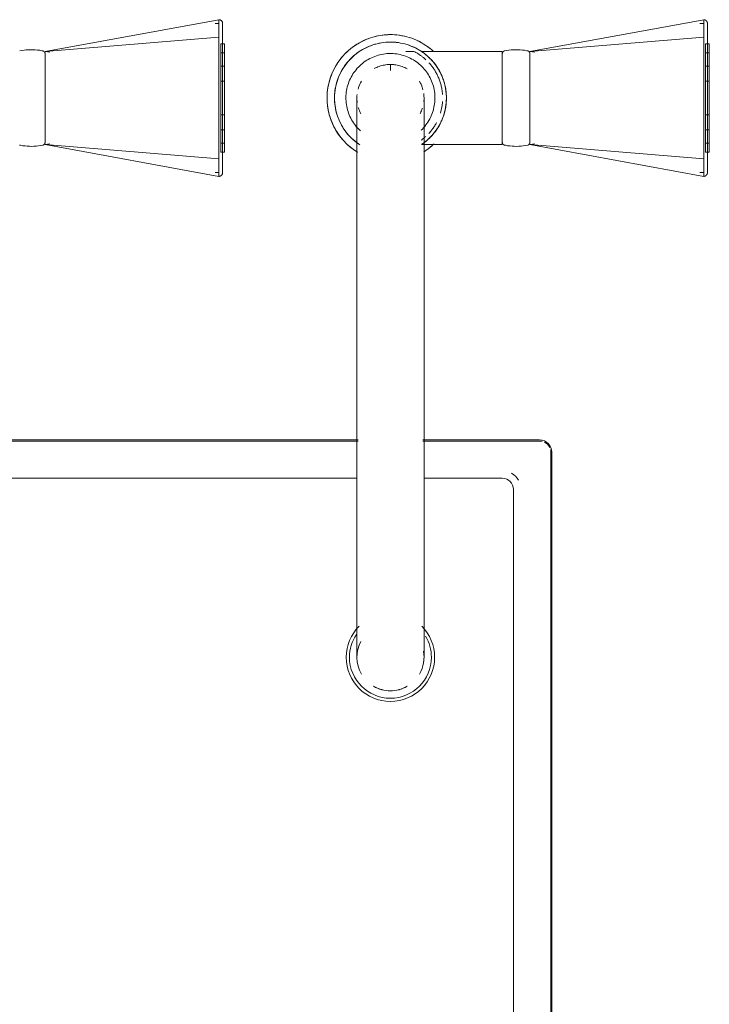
# Model space of a CAD drawing. Header units: millimetres. Extents: x -281 to 121694, y -16481 to 65128.
# Tile 103 of 256: x 15032 to 15217, y 32127 to 32391. Entities that reach past the tile are written whole.
import ezdxf

# ---------------------------------------------------------------- set-up
doc = ezdxf.new("R2010")
doc.units = ezdxf.units.MM
for name, color, linetype, lineweight in [('A--L$01A__Algemeen', 7, 'Continuous', 5), ('A--L74__VasteSanitaireVoorz', 1, 'Continuous', 5), ('A--L82__LosseGebruikersInvent', 1, 'Continuous', 5)]:
    doc.layers.add(name, color=color, linetype=linetype, lineweight=lineweight)

# ---------------------------------------------------------------- blocks, each defined once
blk = doc.blocks.new('NLRS_82_FU_UN_spoekbak links_gen_kad - spoelbak dxbxh 900x1200x957-V393-L_80_ 13')
at = {"layer": 'A--L$01A__Algemeen'}
for p, q in [((108.69, -149.05), (221.31, -149.05)), ((238.69, -149.05), (270, -149.05)), ((273.28, -152.32), (273.28, -492.32))]:
    blk.add_line(p, q, dxfattribs=at)
blk.add_arc((270, -152.32), 3.28, 0, 90, dxfattribs=at)
at = {"layer": 'A--L74__VasteSanitaireVoorz'}
for p, q in [((137.39, -44.82), (184, -36.32)), ((184, -41.04), (184, -36.32)), ((267.39, -44.82), (314, -36.32)), ((314, -41.04), (314, -36.32)), ((184, -37.32), (183, -37.32)), ((314, -37.32), (313, -37.32)), ((137.39, -44.82), (184, -41.04)), ((184, -73.61), (184, -41.04)), ((267.39, -44.82), (314, -41.04)), ((314, -73.61), (314, -41.04)), ((138.71, -45.05), (137.39, -44.82)), ((185.5, -42.82), (184.5, -42.82)), ((184.5, -42.82), (184.5, -71.82)), ((184.5, -42.82), (184.5, -71.82)), ((185.5, -71.82), (185.5, -42.82)), ((185.5, -71.82), (185.5, -42.82)), ((236.31, -44.82), (234.1, -44.82)), ((260, -44.82), (238.29, -44.82)), ((260, -69.82), (260, -44.82)), ((268.71, -45.05), (267.39, -44.82)), ((315.5, -42.82), (314.5, -42.82)), ((314.5, -42.82), (314.5, -71.82)), ((314.5, -42.82), (314.5, -71.82)), ((315.5, -71.82), (315.5, -42.82)), ((315.5, -71.82), (315.5, -42.82)), ((137.39, -45.25), (137.39, -69.4)), ((185.5, -45.24), (184.5, -45.24)), ((184.5, -45.24), (184.5, -69.41)), ((184.5, -45.24), (184.5, -69.41)), ((184.5, -69.41), (184.5, -45.24)), ((184.5, -69.41), (184.5, -45.24)), ((185.5, -69.41), (185.5, -45.24)), ((185.5, -69.41), (185.5, -45.24)), ((185.5, -45.24), (185.5, -69.41)), ((185.5, -45.24), (185.5, -69.41)), ((267.39, -45.25), (267.39, -69.4)), ((315.5, -45.24), (314.5, -45.24)), ((314.5, -45.24), (314.5, -69.41)), ((314.5, -45.24), (314.5, -69.41)), ((314.5, -69.41), (314.5, -45.24)), ((314.5, -69.41), (314.5, -45.24)), ((315.5, -69.41), (315.5, -45.24)), ((315.5, -69.41), (315.5, -45.24)), ((315.5, -45.24), (315.5, -69.41)), ((315.5, -45.24), (315.5, -69.41)), ((185.5, -48.79), (184.5, -48.79)), ((184.5, -48.79), (184.5, -65.85)), ((184.5, -48.79), (184.5, -65.85)), ((184.5, -65.85), (184.5, -48.79)), ((184.5, -65.85), (184.5, -48.79)), ((185.5, -65.85), (185.5, -48.79)), ((185.5, -65.85), (185.5, -48.79)), ((185.5, -48.79), (185.5, -65.85)), ((185.5, -48.79), (185.5, -65.85)), ((230, -48.49), (230, -49.97)), ((315.5, -48.79), (314.5, -48.79)), ((314.5, -48.79), (314.5, -65.85)), ((314.5, -48.79), (314.5, -65.85)), ((314.5, -65.85), (314.5, -48.79)), ((314.5, -65.85), (314.5, -48.79)), ((315.5, -65.85), (315.5, -48.79)), ((315.5, -65.85), (315.5, -48.79)), ((315.5, -48.79), (315.5, -65.85)), ((315.5, -48.79), (315.5, -65.85)), ((185.5, -52.79), (184.5, -52.79)), ((184.5, -52.79), (184.5, -61.86)), ((184.5, -52.79), (184.5, -61.86)), ((184.5, -61.86), (184.5, -52.79)), ((184.5, -61.86), (184.5, -52.79)), ((185.5, -61.86), (185.5, -52.79)), ((185.5, -61.86), (185.5, -52.79)), ((185.5, -52.79), (185.5, -61.86)), ((185.5, -52.79), (185.5, -61.86)), ((315.5, -52.79), (314.5, -52.79)), ((314.5, -52.79), (314.5, -61.86)), ((314.5, -52.79), (314.5, -61.86)), ((314.5, -61.86), (314.5, -52.79)), ((314.5, -61.86), (314.5, -52.79)), ((315.5, -61.86), (315.5, -52.79)), ((315.5, -61.86), (315.5, -52.79)), ((315.5, -52.79), (315.5, -61.86)), ((315.5, -52.79), (315.5, -61.86)), ((184, -59.18), (184, -55.47)), ((314, -59.18), (314, -55.47)), ((184.5, -61.86), (185.5, -61.86)), ((314.5, -61.86), (315.5, -61.86)), ((184.5, -65.85), (185.5, -65.85)), ((314.5, -65.85), (315.5, -65.85)), ((137.39, -69.82), (138.71, -69.6)), ((137.39, -69.82), (184, -78.33)), ((137.39, -69.82), (184, -73.61)), ((184.5, -69.41), (185.5, -69.41)), ((238.39, -69.82), (260, -69.82)), ((267.39, -69.82), (268.71, -69.6)), ((267.39, -69.82), (314, -78.33)), ((267.39, -69.82), (314, -73.61)), ((314.5, -69.41), (315.5, -69.41)), ((184, -78.33), (184, -73.61)), ((184.5, -71.82), (185.5, -71.82)), ((314, -78.33), (314, -73.61)), ((314.5, -71.82), (315.5, -71.82)), ((183, -77.33), (184, -77.33)), ((313, -77.33), (314, -77.33)), ((221, -87.32), (221, -177.32)), ((239, -177.32), (239, -87.32)), ((108.69, -149.32), (221.31, -149.32)), ((238.69, -149.32), (270, -149.32)), ((273, -152.32), (273, -492.32)), ((221, -159.32), (109, -159.32)), ((260, -159.32), (239, -159.32)), ((263, -482.32), (263, -162.32))]:
    blk.add_line(p, q, dxfattribs=at)
at = {"layer": 'A--L74__VasteSanitaireVoorz', "flags": 128}
for points in [[(184, -36.32), (184.04, -36.32), (184.08, -36.32), (184.12, -36.33), (184.16, -36.33), (184.2, -36.34), (184.24, -36.35), (184.28, -36.36), (184.31, -36.37), (184.35, -36.38), (184.39, -36.4), (184.43, -36.41), (184.46, -36.43), (184.5, -36.45), (184.53, -36.47), (184.56, -36.49), (184.6, -36.52), (184.63, -36.54), (184.66, -36.57), (184.69, -36.59), (184.72, -36.62), (184.74, -36.65), (184.77, -36.68), (184.8, -36.71), (184.82, -36.75), (184.84, -36.78), (184.86, -36.81), (184.88, -36.85), (184.9, -36.88), (184.92, -36.92), (184.93, -36.96), (184.95, -36.99), (184.96, -37.03), (184.97, -37.07), (184.98, -37.11), (184.99, -37.15), (184.99, -37.19), (185, -37.23), (185, -37.27), (185, -37.31), (185, -37.32)], [(314, -36.32), (314.04, -36.32), (314.08, -36.32), (314.12, -36.33), (314.16, -36.33), (314.2, -36.34), (314.24, -36.35), (314.28, -36.36), (314.32, -36.37), (314.35, -36.38), (314.39, -36.4), (314.43, -36.41), (314.46, -36.43), (314.5, -36.45), (314.53, -36.47), (314.57, -36.49), (314.6, -36.52), (314.63, -36.54), (314.66, -36.57), (314.69, -36.59), (314.72, -36.62), (314.75, -36.65), (314.77, -36.68), (314.8, -36.71), (314.82, -36.75), (314.84, -36.78), (314.86, -36.81), (314.88, -36.85), (314.9, -36.88), (314.92, -36.92), (314.93, -36.96), (314.95, -36.99), (314.96, -37.03), (314.97, -37.07), (314.98, -37.11), (314.99, -37.15), (314.99, -37.19), (315, -37.23), (315, -37.27), (315, -37.31), (315, -37.32)], [(185, -37.32), (185, -37.32), (185, -37.34), (185, -37.36), (185, -37.4), (185, -37.43)], [(185, -41.36), (185, -41.14), (185, -40.92), (185, -40.7), (185, -40.49), (185, -40.28), (185, -40.07), (185, -39.87), (185, -39.68), (185, -39.49), (185, -39.31), (185, -39.13), (185, -38.97), (185, -38.8), (185, -38.65), (185, -38.5), (185, -38.36), (185, -38.23), (185, -38.11), (185, -37.99), (185, -37.89), (185, -37.79), (185, -37.7), (185, -37.62), (185, -37.55), (185, -37.49), (185, -37.44), (185, -37.39), (185, -37.36), (185, -37.34), (185, -37.32), (185, -37.32)], [(185, -37.43), (185, -37.84), (185, -38.33), (185, -38.89), (185, -39.53), (185, -40.24), (185, -41.03), (185, -41.88), (185, -42.81), (185, -43.8), (185, -44.86), (185, -45.99), (185, -47.18), (185, -48.43), (185, -49.74), (185, -51.11), (185, -52.53), (185, -53.39)], [(315, -37.32), (315, -37.32), (315, -37.34), (315, -37.36), (315, -37.4), (315, -37.43)], [(315, -41.36), (315, -41.14), (315, -40.92), (315, -40.7), (315, -40.49), (315, -40.28), (315, -40.07), (315, -39.87), (315, -39.68), (315, -39.49), (315, -39.31), (315, -39.13), (315, -38.97), (315, -38.8), (315, -38.65), (315, -38.5), (315, -38.36), (315, -38.23), (315, -38.11), (315, -37.99), (315, -37.89), (315, -37.79), (315, -37.7), (315, -37.62), (315, -37.55), (315, -37.49), (315, -37.44), (315, -37.39), (315, -37.36), (315, -37.34), (315, -37.32), (315, -37.32)], [(315, -37.43), (315, -37.84), (315, -38.33), (315, -38.89), (315, -39.53), (315, -40.24), (315, -41.03), (315, -41.88), (315, -42.81), (315, -43.8), (315, -44.86), (315, -45.99), (315, -47.18), (315, -48.43), (315, -49.74), (315, -51.11), (315, -52.53), (315, -53.39)], [(185, -73.28), (185, -71.42), (185, -69.53), (185, -67.62), (185, -65.7), (185, -63.76), (185, -61.81), (185, -59.86), (185, -57.9), (185, -55.94), (185, -53.98), (185, -52.03), (185, -50.09), (185, -48.15), (185, -46.24), (185, -44.34), (185, -42.46), (185, -41.36)], [(230, -40.32), (229.32, -40.34), (228.64, -40.38), (227.97, -40.45), (227.29, -40.54), (226.62, -40.66), (225.96, -40.81), (225.3, -40.99), (224.65, -41.19), (224.01, -41.41), (223.38, -41.67), (222.76, -41.94), (222.15, -42.25), (221.55, -42.57), (220.97, -42.92), (220.4, -43.29), (219.85, -43.69), (219.31, -44.11), (218.79, -44.54), (218.29, -45), (217.81, -45.48), (217.34, -45.98), (216.9, -46.49), (216.48, -47.03), (216.07, -47.57), (215.7, -48.14), (215.34, -48.72), (215.01, -49.31), (214.7, -49.92), (214.41, -50.54), (214.16, -51.16), (213.92, -51.8), (213.71, -52.45), (213.53, -53.11), (213.38, -53.77), (213.25, -54.43), (213.15, -55.11), (213.07, -55.78), (213.02, -56.46), (213, -57.14), (213.01, -57.82), (213.04, -58.5), (213.1, -59.18), (213.19, -59.85), (213.3, -60.52), (213.45, -61.19), (213.61, -61.85), (213.81, -62.5), (214.03, -63.14), (214.27, -63.77), (214.54, -64.4), (214.84, -65.01), (215.16, -65.61), (215.5, -66.2), (215.87, -66.77), (216.26, -67.33), (216.67, -67.87), (217.1, -68.39), (217.55, -68.9), (218.03, -69.39), (218.52, -69.86), (219.03, -70.31), (219.56, -70.74), (220.1, -71.14), (220.66, -71.53), (221.24, -71.89)], [(241.48, -44.79), (240.97, -44.34), (240.44, -43.91), (239.9, -43.5), (239.34, -43.12), (238.76, -42.76), (238.17, -42.42), (237.57, -42.1), (236.96, -41.81), (236.33, -41.55), (235.7, -41.31), (235.05, -41.09), (234.4, -40.9), (233.74, -40.74), (233.07, -40.6), (232.4, -40.49), (231.72, -40.41), (231.05, -40.36), (230.37, -40.33), (230, -40.32)], [(315, -73.28), (315, -71.42), (315, -69.53), (315, -67.62), (315, -65.7), (315, -63.76), (315, -61.81), (315, -59.86), (315, -57.9), (315, -55.94), (315, -53.98), (315, -52.03), (315, -50.09), (315, -48.15), (315, -46.24), (315, -44.34), (315, -42.46), (315, -41.36)], [(130.59, -44.69), (131.18, -44.57), (131.78, -44.48), (132.37, -44.42), (132.97, -44.38), (133.57, -44.36), (134.17, -44.37), (134.77, -44.4), (135.37, -44.45), (135.96, -44.53), (136.55, -44.64), (136.8, -44.69)], [(136.8, -44.69), (136.83, -44.69), (136.86, -44.7), (136.88, -44.71), (136.91, -44.72), (136.94, -44.73), (136.97, -44.74), (136.99, -44.76), (137.02, -44.77), (137.05, -44.79), (137.07, -44.8), (137.1, -44.82), (137.12, -44.84), (137.14, -44.86), (137.16, -44.88), (137.18, -44.9), (137.21, -44.92), (137.22, -44.95), (137.24, -44.97), (137.26, -44.99), (137.28, -45.02), (137.29, -45.05), (137.31, -45.07), (137.32, -45.1), (137.33, -45.13), (137.34, -45.15), (137.35, -45.18), (137.36, -45.21), (137.37, -45.24), (137.38, -45.27), (137.38, -45.3), (137.39, -45.33), (137.39, -45.36), (137.39, -45.39), (137.39, -45.42)], [(230, -42.32), (229.4, -42.34), (228.8, -42.37), (228.2, -42.43), (227.61, -42.52), (227.02, -42.62), (226.44, -42.75), (225.86, -42.91), (225.28, -43.09), (224.72, -43.29), (224.16, -43.51), (223.61, -43.75), (223.07, -44.02), (222.55, -44.31), (222.03, -44.62), (221.53, -44.94), (221.04, -45.29), (220.57, -45.66), (220.11, -46.05), (219.67, -46.45), (219.24, -46.87), (218.83, -47.31), (218.44, -47.77), (218.07, -48.24), (217.71, -48.72), (217.38, -49.22), (217.06, -49.73), (216.77, -50.25), (216.5, -50.79), (216.25, -51.33), (216.02, -51.89), (215.81, -52.45), (215.63, -53.02), (215.47, -53.6), (215.33, -54.19), (215.22, -54.77), (215.13, -55.37), (215.06, -55.96), (215.02, -56.56), (215, -57.16), (215.01, -57.76), (215.04, -58.36), (215.09, -58.96), (215.17, -59.55), (215.27, -60.15), (215.39, -60.73), (215.54, -61.31), (215.71, -61.89), (215.91, -62.46), (216.12, -63.02), (216.36, -63.57), (216.62, -64.11), (216.9, -64.64), (217.21, -65.15), (217.53, -65.66), (217.87, -66.15), (218.24, -66.63), (218.62, -67.09), (219.02, -67.54), (219.43, -67.97), (219.87, -68.38), (220.32, -68.78), (220.79, -69.16), (221.27, -69.52), (221.76, -69.86)], [(238.47, -69.7), (238.96, -69.36), (239.43, -68.99), (239.89, -68.6), (240.33, -68.2), (240.76, -67.77), (241.17, -67.34), (241.56, -66.88), (241.93, -66.41), (242.29, -65.93), (242.62, -65.43), (242.94, -64.92), (243.23, -64.39), (243.5, -63.86), (243.75, -63.31), (243.98, -62.76), (244.19, -62.2), (244.37, -61.62), (244.53, -61.05), (244.67, -60.46), (244.78, -59.87), (244.87, -59.28), (244.94, -58.68), (244.98, -58.09), (245, -57.49), (244.99, -56.89), (244.96, -56.29), (244.91, -55.69), (244.83, -55.09), (244.73, -54.5), (244.61, -53.92), (244.46, -53.33), (244.29, -52.76), (244.1, -52.19), (243.88, -51.63), (243.64, -51.08), (243.38, -50.54), (243.1, -50.01), (242.79, -49.49), (242.47, -48.99), (242.13, -48.5), (241.77, -48.02), (241.38, -47.56), (240.98, -47.11), (240.57, -46.68), (240.13, -46.26), (239.68, -45.87), (239.22, -45.49), (238.74, -45.13), (238.24, -44.79), (237.73, -44.47), (237.21, -44.17), (236.68, -43.89), (236.14, -43.64), (235.59, -43.4), (235.03, -43.19), (234.46, -43), (233.88, -42.83), (233.3, -42.69), (232.71, -42.57), (232.12, -42.47), (231.52, -42.4), (230.92, -42.35), (230.32, -42.33), (230, -42.32)], [(260, -45.42), (260, -45.39), (260, -45.36), (260.01, -45.33), (260.01, -45.3), (260.02, -45.27), (260.02, -45.24), (260.03, -45.21), (260.04, -45.18), (260.05, -45.16), (260.06, -45.13), (260.07, -45.1), (260.09, -45.07), (260.1, -45.05), (260.12, -45.02), (260.13, -45), (260.15, -44.97), (260.17, -44.95), (260.19, -44.92), (260.21, -44.9), (260.23, -44.88), (260.25, -44.86), (260.27, -44.84), (260.3, -44.82), (260.32, -44.8), (260.35, -44.79), (260.37, -44.77), (260.4, -44.76), (260.42, -44.74), (260.45, -44.73), (260.48, -44.72), (260.51, -44.71), (260.54, -44.7), (260.56, -44.69), (260.59, -44.69)], [(260.6, -44.69), (261.18, -44.57), (261.78, -44.48), (262.37, -44.42), (262.97, -44.38), (263.57, -44.36), (264.17, -44.37), (264.77, -44.4), (265.37, -44.45), (265.96, -44.53), (266.56, -44.64), (266.8, -44.69)], [(266.8, -44.69), (266.83, -44.69), (266.86, -44.7), (266.89, -44.71), (266.91, -44.72), (266.94, -44.73), (266.97, -44.74), (267, -44.76), (267.02, -44.77), (267.05, -44.79), (267.07, -44.8), (267.1, -44.82), (267.12, -44.84), (267.14, -44.86), (267.16, -44.88), (267.19, -44.9), (267.21, -44.92), (267.23, -44.95), (267.24, -44.97), (267.26, -44.99), (267.28, -45.02), (267.29, -45.05), (267.31, -45.07), (267.32, -45.1), (267.33, -45.13), (267.34, -45.15), (267.35, -45.18), (267.36, -45.21), (267.37, -45.24), (267.38, -45.27), (267.38, -45.3), (267.39, -45.33), (267.39, -45.36), (267.39, -45.39), (267.39, -45.42)], [(137.39, -69.23), (137.39, -69.22), (137.39, -69.19), (137.39, -69.14), (137.39, -69.08), (137.39, -68.99), (137.39, -68.89), (137.39, -68.77), (137.39, -68.62), (137.39, -68.47), (137.39, -68.29), (137.39, -68.09), (137.39, -67.88), (137.39, -67.66), (137.39, -67.41), (137.39, -67.15), (137.39, -66.87), (137.39, -66.58), (137.39, -66.27), (137.39, -65.95), (137.39, -65.62), (137.39, -65.27), (137.39, -64.91), (137.39, -64.54), (137.39, -64.15), (137.39, -63.76), (137.39, -63.35), (137.39, -62.93), (137.39, -62.51), (137.39, -62.08), (137.39, -61.64), (137.39, -61.19), (137.39, -60.74), (137.39, -60.28), (137.39, -59.81), (137.39, -59.35), (137.39, -58.88), (137.39, -58.4), (137.39, -57.93), (137.39, -57.45), (137.39, -56.98), (137.39, -56.5), (137.39, -56.03), (137.39, -55.55), (137.39, -55.08), (137.39, -54.62), (137.39, -54.16), (137.39, -53.7), (137.39, -53.25), (137.39, -52.81), (137.39, -52.37), (137.39, -51.94), (137.39, -51.52), (137.39, -51.11), (137.39, -50.71), (137.39, -50.32), (137.39, -49.94), (137.39, -49.57), (137.39, -49.22), (137.39, -48.87), (137.39, -48.55), (137.39, -48.23), (137.39, -47.93), (137.39, -47.65), (137.39, -47.38), (137.39, -47.12), (137.39, -46.89), (137.39, -46.67), (137.39, -46.46), (137.39, -46.28), (137.39, -46.11), (137.39, -45.96), (137.39, -45.82), (137.39, -45.71), (137.39, -45.62), (137.39, -45.54), (137.39, -45.48), (137.39, -45.44), (137.39, -45.42), (137.39, -45.42)], [(137.39, -45.42), (137.39, -45.43), (137.39, -45.46), (137.39, -45.5), (137.39, -45.57), (137.39, -45.66), (137.39, -45.76), (137.39, -45.88), (137.39, -46.02), (137.39, -46.18), (137.39, -46.36)], [(230, -45.39), (229.52, -45.4), (229.05, -45.42), (228.57, -45.47), (228.1, -45.54), (227.63, -45.62), (227.16, -45.73), (226.7, -45.85), (226.25, -45.99), (225.8, -46.15), (225.35, -46.33), (224.92, -46.52), (224.49, -46.74), (224.07, -46.96), (223.66, -47.21), (223.26, -47.47), (222.87, -47.75), (222.49, -48.04), (222.13, -48.35), (221.78, -48.67), (221.44, -49.01), (221.11, -49.36), (220.8, -49.72), (220.5, -50.09), (220.22, -50.48), (219.96, -50.87), (219.71, -51.28), (219.47, -51.7), (219.26, -52.12), (219.06, -52.56), (218.87, -53), (218.71, -53.45), (218.56, -53.9), (218.44, -54.36), (218.33, -54.83), (218.24, -55.29), (218.16, -55.77), (218.11, -56.24), (218.08, -56.72), (218.06, -57.2), (218.07, -57.67), (218.09, -58.15), (218.13, -58.63), (218.2, -59.1), (218.28, -59.57), (218.37, -60.04), (218.49, -60.5), (218.63, -60.96), (218.78, -61.41), (218.96, -61.85), (219.15, -62.29), (219.35, -62.72), (219.58, -63.14), (219.82, -63.56), (220.08, -63.96), (220.35, -64.35), (220.64, -64.73), (220.94, -65.1), (221.26, -65.45), (221.59, -65.8), (221.94, -66.13)], [(238.22, -65.98), (238.56, -65.64), (238.89, -65.29), (239.2, -64.93), (239.5, -64.56), (239.78, -64.17), (240.05, -63.77), (240.3, -63.37), (240.53, -62.95), (240.75, -62.53), (240.95, -62.09), (241.13, -61.65), (241.29, -61.2), (241.44, -60.75), (241.57, -60.29), (241.67, -59.82), (241.76, -59.35), (241.84, -58.88), (241.89, -58.41), (241.92, -57.93), (241.94, -57.45), (241.93, -56.98), (241.91, -56.5), (241.87, -56.02), (241.81, -55.55), (241.73, -55.08), (241.63, -54.61), (241.51, -54.15), (241.37, -53.69), (241.22, -53.24), (241.05, -52.79), (240.86, -52.36), (240.65, -51.93), (240.42, -51.5), (240.18, -51.09), (239.93, -50.69), (239.65, -50.3), (239.36, -49.92), (239.06, -49.55), (238.74, -49.19), (238.41, -48.85), (238.06, -48.52), (237.71, -48.21), (237.34, -47.9), (236.95, -47.62), (236.56, -47.35), (236.15, -47.09), (235.74, -46.86), (235.32, -46.64), (234.89, -46.43), (234.45, -46.24), (234, -46.08), (233.55, -45.92), (233.09, -45.79), (232.62, -45.68), (232.16, -45.58), (231.69, -45.51), (231.21, -45.45), (230.74, -45.41), (230.26, -45.39), (230, -45.39)], [(260, -45.42), (260, -45.43), (260, -45.46), (260, -45.5), (260, -45.57), (260, -45.66), (260, -45.76), (260, -45.88), (260, -46.02), (260, -46.18), (260, -46.36), (260, -46.55), (260, -46.76), (260, -46.99), (260, -47.24), (260, -47.5), (260, -47.78), (260, -48.07), (260, -48.37), (260, -48.7), (260, -49.03), (260, -49.38), (260, -49.74), (260, -50.11), (260, -50.5), (260, -50.89), (260, -51.3), (260, -51.71), (260, -52.14), (260, -52.57), (260, -53.01), (260, -53.46), (260, -53.91), (260, -54.37), (260, -54.83), (260, -55.3), (260, -55.77), (260, -56.24), (260, -56.72), (260, -57.2), (260, -57.67), (260, -58.15), (260, -58.62), (260, -59.09), (260, -59.56), (260, -60.03), (260, -60.49), (260, -60.95), (260, -61.4), (260, -61.84), (260, -62.28), (260, -62.71), (260, -63.13), (260, -63.54), (260, -63.94), (260, -64.33), (260, -64.71), (260, -65.08), (260, -65.43), (260, -65.77), (260, -66.1), (260, -66.42), (260, -66.72), (260, -67), (260, -67.27), (260, -67.52), (260, -67.76), (260, -67.98), (260, -68.19), (260, -68.37), (260, -68.54), (260, -68.69), (260, -68.82), (260, -68.94), (260, -69.03), (260, -69.11), (260, -69.17), (260, -69.21), (260, -69.23), (260, -69.23)], [(260, -46.46), (260, -46.28), (260, -46.11), (260, -45.96), (260, -45.82), (260, -45.71), (260, -45.62), (260, -45.54), (260, -45.48), (260, -45.44), (260, -45.42), (260, -45.42)], [(267.39, -69.23), (267.39, -69.22), (267.39, -69.19), (267.39, -69.14), (267.39, -69.08), (267.39, -68.99), (267.39, -68.89), (267.39, -68.77), (267.39, -68.62), (267.39, -68.47), (267.39, -68.29), (267.39, -68.09), (267.39, -67.88), (267.39, -67.66), (267.39, -67.41), (267.39, -67.15), (267.39, -66.87), (267.39, -66.58), (267.39, -66.27), (267.39, -65.95), (267.39, -65.62), (267.39, -65.27), (267.39, -64.91), (267.39, -64.54), (267.39, -64.15), (267.39, -63.76), (267.39, -63.35), (267.39, -62.93), (267.39, -62.51), (267.39, -62.08), (267.39, -61.64), (267.39, -61.19), (267.39, -60.74), (267.39, -60.28), (267.39, -59.81), (267.39, -59.35), (267.39, -58.88), (267.39, -58.4), (267.39, -57.93), (267.39, -57.45), (267.39, -56.98), (267.39, -56.5), (267.39, -56.03), (267.39, -55.55), (267.39, -55.08), (267.39, -54.62), (267.39, -54.16), (267.39, -53.7), (267.39, -53.25), (267.39, -52.81), (267.39, -52.37), (267.39, -51.94), (267.39, -51.52), (267.39, -51.11), (267.39, -50.71), (267.39, -50.32), (267.39, -49.94), (267.39, -49.57), (267.39, -49.22), (267.39, -48.87), (267.39, -48.55), (267.39, -48.23), (267.39, -47.93), (267.39, -47.65), (267.39, -47.38), (267.39, -47.12), (267.39, -46.89), (267.39, -46.67), (267.39, -46.46), (267.39, -46.28), (267.39, -46.11), (267.39, -45.96), (267.39, -45.82), (267.39, -45.71), (267.39, -45.62), (267.39, -45.54), (267.39, -45.48), (267.39, -45.44), (267.39, -45.42), (267.39, -45.42)], [(267.39, -45.42), (267.39, -45.43), (267.39, -45.46), (267.39, -45.5), (267.39, -45.57), (267.39, -45.66), (267.39, -45.76), (267.39, -45.88), (267.39, -46.02), (267.39, -46.18), (267.39, -46.36)], [(225.67, -49.43), (225.99, -49.27), (226.32, -49.11), (226.65, -48.97), (226.99, -48.84), (227.33, -48.73), (227.67, -48.63), (228.02, -48.54), (228.38, -48.47), (228.73, -48.41), (229.09, -48.37), (229.45, -48.34), (229.81, -48.33), (230, -48.32)], [(230, -48.32), (230.36, -48.33), (230.72, -48.35), (231.08, -48.39), (231.43, -48.44), (231.79, -48.5), (232.14, -48.58), (232.49, -48.67), (232.83, -48.78), (233.17, -48.9), (233.51, -49.03), (233.83, -49.18), (234.16, -49.34), (234.47, -49.51)], [(185, -53.39), (185, -53.57), (185, -53.76), (185, -53.96), (185, -54.16), (185, -54.37), (185, -54.58), (185, -54.79), (185, -55.01), (185, -55.24), (185, -55.46), (185, -55.69), (185, -55.92), (185, -56.16), (185, -56.4), (185, -56.63), (185, -56.87), (185, -57.11), (185, -57.35), (185, -57.59), (185, -57.83), (185, -58.07), (185, -58.31), (185, -58.54), (185, -58.78), (185, -59.01), (185, -59.24), (185, -59.46), (185, -59.69), (185, -59.9), (185, -60.12), (185, -60.33), (185, -60.53), (185, -60.73), (185, -60.93), (185, -61.12), (185, -61.26)], [(221.32, -54.93), (221.43, -54.59), (221.54, -54.24)], [(238.51, -54.4), (238.62, -54.74), (238.72, -55.09)], [(315, -53.39), (315, -53.57), (315, -53.76), (315, -53.96), (315, -54.16), (315, -54.37), (315, -54.58), (315, -54.79), (315, -55.01), (315, -55.24), (315, -55.46), (315, -55.69), (315, -55.92), (315, -56.16), (315, -56.4), (315, -56.63), (315, -56.87), (315, -57.11), (315, -57.35), (315, -57.59), (315, -57.83), (315, -58.07), (315, -58.31), (315, -58.54), (315, -58.78), (315, -59.01), (315, -59.24), (315, -59.46), (315, -59.69), (315, -59.9), (315, -60.12), (315, -60.33), (315, -60.53), (315, -60.73), (315, -60.93), (315, -61.12), (315, -61.26)], [(221.08, -58.5), (221.04, -58.14), (221.01, -57.78), (221, -57.42), (221, -57.06), (221.02, -56.7), (221.05, -56.34)], [(221, -57.32), (221, -57.35), (221, -57.42), (221, -57.54), (221, -57.71), (221, -57.92), (221, -58.18), (221, -58.49), (221, -58.85), (221, -59.25), (221, -59.69), (221, -60.18), (221, -60.71), (221, -61.29), (221, -61.91), (221, -62.56), (221, -63.26), (221, -64), (221, -64.77), (221, -65.58), (221, -66.42), (221, -67.3), (221, -68.21), (221, -69.15), (221, -70.12), (221, -71.11), (221, -72.14), (221, -73.18), (221, -74.25), (221, -75.34), (221, -76.45), (221, -77.58), (221, -78.72), (221, -79.88), (221, -81.05), (221, -82.22), (221, -83.41), (221, -84.6), (221, -85.8), (221, -87), (221, -87.32)], [(238.92, -56.15), (238.96, -56.51), (238.99, -56.87), (239, -57.23), (239, -57.59), (238.98, -57.95), (238.95, -58.3)], [(239, -87.32), (239, -86.12), (239, -84.93), (239, -83.73), (239, -82.54), (239, -81.36), (239, -80.19), (239, -79.03), (239, -77.89), (239, -76.76), (239, -75.64), (239, -74.55), (239, -73.47), (239, -72.42), (239, -71.39), (239, -70.38), (239, -69.41), (239, -68.46), (239, -67.54), (239, -66.66), (239, -65.8), (239, -64.98), (239, -64.2), (239, -63.46), (239, -62.75), (239, -62.08), (239, -61.45), (239, -60.87), (239, -60.32), (239, -59.82), (239, -59.36), (239, -58.95), (239, -58.58), (239, -58.26), (239, -57.99), (239, -57.76), (239, -57.58), (239, -57.45), (239, -57.36), (239, -57.33)], [(221.9, -61.25), (221.75, -60.92), (221.61, -60.59), (221.49, -60.25), (221.38, -59.9)], [(238.57, -60.06), (238.46, -60.4), (238.33, -60.74), (238.18, -61.07), (238.03, -61.39)], [(185, -61.26), (185, -62.71), (185, -64.11), (185, -65.46), (185, -66.74), (185, -67.97), (185, -69.13), (185, -70.23), (185, -71.26), (185, -72.23), (185, -73.13), (185, -73.95), (185, -74.71), (185, -75.39), (185, -76), (185, -76.53), (185, -76.99), (185, -77.22)], [(315, -61.26), (315, -62.71), (315, -64.11), (315, -65.46), (315, -66.74), (315, -67.97), (315, -69.13), (315, -70.23), (315, -71.26), (315, -72.23), (315, -73.13), (315, -73.95), (315, -74.71), (315, -75.39), (315, -76), (315, -76.53), (315, -76.99), (315, -77.22)], [(137.39, -68.19), (137.39, -68.37), (137.39, -68.54), (137.39, -68.69), (137.39, -68.82), (137.39, -68.94), (137.39, -69.03), (137.39, -69.11), (137.39, -69.17), (137.39, -69.21), (137.39, -69.23), (137.39, -69.23)], [(260, -69.23), (260, -69.22), (260, -69.19), (260, -69.14), (260, -69.08), (260, -68.99), (260, -68.89), (260, -68.77), (260, -68.62), (260, -68.47), (260, -68.29)], [(267.39, -68.19), (267.39, -68.37), (267.39, -68.54), (267.39, -68.69), (267.39, -68.82), (267.39, -68.94), (267.39, -69.03), (267.39, -69.11), (267.39, -69.17), (267.39, -69.21), (267.39, -69.23), (267.39, -69.23)], [(130.59, -69.96), (130.57, -69.96)], [(136.8, -69.96), (136.21, -70.07), (135.61, -70.16), (135.02, -70.23), (134.42, -70.27), (133.82, -70.29), (133.22, -70.28), (132.62, -70.25), (132.02, -70.19), (131.43, -70.11), (130.84, -70.01), (130.59, -69.96)], [(137.39, -69.23), (137.39, -69.26), (137.39, -69.29), (137.39, -69.32), (137.38, -69.35), (137.38, -69.38), (137.37, -69.41), (137.36, -69.44), (137.35, -69.46), (137.34, -69.49), (137.33, -69.52), (137.32, -69.55), (137.31, -69.57), (137.29, -69.6), (137.28, -69.63), (137.26, -69.65), (137.24, -69.68), (137.23, -69.7), (137.21, -69.72), (137.19, -69.75), (137.17, -69.77), (137.14, -69.79), (137.12, -69.81), (137.1, -69.83), (137.07, -69.84), (137.05, -69.86), (137.02, -69.88), (137, -69.89), (136.97, -69.9), (136.94, -69.92), (136.91, -69.93), (136.89, -69.94), (136.86, -69.95), (136.83, -69.96), (136.8, -69.96)], [(239.03, -71.73), (239.6, -71.35), (240.15, -70.96), (240.69, -70.54), (241.21, -70.1), (241.71, -69.65)], [(260.6, -69.96), (260.57, -69.96), (260.54, -69.95), (260.51, -69.94), (260.48, -69.93), (260.45, -69.92), (260.43, -69.9), (260.4, -69.89), (260.37, -69.88), (260.35, -69.86), (260.32, -69.84), (260.3, -69.83), (260.27, -69.81), (260.25, -69.79), (260.23, -69.77), (260.21, -69.75), (260.19, -69.72), (260.17, -69.7), (260.15, -69.68), (260.13, -69.65), (260.12, -69.63), (260.1, -69.6), (260.09, -69.58), (260.07, -69.55), (260.06, -69.52), (260.05, -69.49), (260.04, -69.47), (260.03, -69.44), (260.02, -69.41), (260.02, -69.38), (260.01, -69.35), (260.01, -69.32), (260, -69.29), (260, -69.26), (260, -69.23)], [(266.8, -69.96), (266.21, -70.07), (265.62, -70.16), (265.02, -70.23), (264.42, -70.27), (263.82, -70.29), (263.22, -70.28), (262.62, -70.25), (262.02, -70.19), (261.43, -70.11), (260.84, -70.01), (260.6, -69.96)], [(267.39, -69.23), (267.39, -69.26), (267.39, -69.29), (267.39, -69.32), (267.38, -69.35), (267.38, -69.38), (267.37, -69.41), (267.36, -69.44), (267.36, -69.46), (267.35, -69.49), (267.33, -69.52), (267.32, -69.55), (267.31, -69.57), (267.29, -69.6), (267.28, -69.63), (267.26, -69.65), (267.24, -69.68), (267.23, -69.7), (267.21, -69.72), (267.19, -69.75), (267.17, -69.77), (267.14, -69.79), (267.12, -69.81), (267.1, -69.83), (267.07, -69.84), (267.05, -69.86), (267.02, -69.88), (267, -69.89), (266.97, -69.9), (266.94, -69.92), (266.92, -69.93), (266.89, -69.94), (266.86, -69.95), (266.83, -69.96), (266.8, -69.96)], [(185, -77.33), (185, -77.32), (185, -77.31), (185, -77.29), (185, -77.25), (185, -77.21), (185, -77.16), (185, -77.1), (185, -77.02), (185, -76.94), (185, -76.86), (185, -76.76), (185, -76.65), (185, -76.54), (185, -76.41), (185, -76.28), (185, -76.14), (185, -75.99), (185, -75.84), (185, -75.68), (185, -75.51), (185, -75.33), (185, -75.15), (185, -74.96), (185, -74.77), (185, -74.57), (185, -74.37), (185, -74.16), (185, -73.94), (185, -73.73), (185, -73.5), (185, -73.28)], [(315, -77.33), (315, -77.32), (315, -77.31), (315, -77.29), (315, -77.25), (315, -77.21), (315, -77.16), (315, -77.1), (315, -77.02), (315, -76.94), (315, -76.86), (315, -76.76), (315, -76.65), (315, -76.54), (315, -76.41), (315, -76.28), (315, -76.14), (315, -75.99), (315, -75.84), (315, -75.68), (315, -75.51), (315, -75.33), (315, -75.15), (315, -74.96), (315, -74.77), (315, -74.57), (315, -74.37), (315, -74.16), (315, -73.94), (315, -73.73), (315, -73.5), (315, -73.28)], [(185, -77.33), (185, -77.37), (185, -77.41), (184.99, -77.45), (184.99, -77.49), (184.98, -77.53), (184.97, -77.57), (184.96, -77.61), (184.95, -77.64), (184.94, -77.68), (184.92, -77.72), (184.9, -77.76), (184.89, -77.79), (184.87, -77.83), (184.85, -77.86), (184.83, -77.89), (184.8, -77.93), (184.78, -77.96), (184.75, -77.99), (184.72, -78.02), (184.7, -78.05), (184.67, -78.07), (184.64, -78.1), (184.61, -78.12), (184.57, -78.15), (184.54, -78.17), (184.51, -78.19), (184.47, -78.21), (184.44, -78.23), (184.4, -78.25), (184.36, -78.26), (184.32, -78.27), (184.29, -78.29), (184.25, -78.3), (184.21, -78.31), (184.17, -78.31), (184.13, -78.32), (184.09, -78.33), (184.05, -78.33), (184.01, -78.33), (184, -78.33)], [(185, -77.22), (185, -77.26), (185, -77.29), (185, -77.31), (185, -77.33), (185, -77.33)], [(315, -77.33), (315, -77.37), (315, -77.41), (314.99, -77.45), (314.99, -77.49), (314.98, -77.53), (314.97, -77.57), (314.96, -77.61), (314.95, -77.64), (314.94, -77.68), (314.92, -77.72), (314.91, -77.76), (314.89, -77.79), (314.87, -77.83), (314.85, -77.86), (314.83, -77.89), (314.8, -77.93), (314.78, -77.96), (314.75, -77.99), (314.73, -78.02), (314.7, -78.05), (314.67, -78.07), (314.64, -78.1), (314.61, -78.12), (314.57, -78.15), (314.54, -78.17), (314.51, -78.19), (314.47, -78.21), (314.44, -78.23), (314.4, -78.25), (314.36, -78.26), (314.33, -78.27), (314.29, -78.29), (314.25, -78.3), (314.21, -78.31), (314.17, -78.31), (314.13, -78.32), (314.09, -78.33), (314.05, -78.33), (314.01, -78.33), (314, -78.33)], [(315, -77.22), (315, -77.26), (315, -77.29), (315, -77.31), (315, -77.33), (315, -77.33)], [(221, -177.32), (221, -178.52), (221, -179.72), (221, -180.92), (221, -182.1), (221, -183.28), (221, -184.46), (221, -185.61), (221, -186.76), (221, -187.89), (221, -189.01), (221, -190.1), (221, -191.18), (221, -192.23), (221, -193.26), (221, -194.26), (221, -195.24), (221, -196.19), (221, -197.11), (221, -197.99), (221, -198.84), (221, -199.66), (221, -200.45), (221, -201.19), (221, -201.9), (221, -202.57), (221, -203.2), (221, -203.78), (221, -204.33), (221, -204.83), (221, -205.29), (221, -205.7), (221, -206.06), (221, -206.39), (221, -206.66), (221, -206.89), (221, -207.07), (221, -207.2), (221, -207.29), (221, -207.32)], [(239, -207.32), (239, -207.3), (239, -207.23), (239, -207.11), (239, -206.94), (239, -206.73), (239, -206.46), (239, -206.16), (239, -205.8), (239, -205.4), (239, -204.96), (239, -204.47), (239, -203.93), (239, -203.36), (239, -202.74), (239, -202.08), (239, -201.39), (239, -200.65), (239, -199.88), (239, -199.07), (239, -198.23), (239, -197.35), (239, -196.44), (239, -195.5), (239, -194.53), (239, -193.53), (239, -192.51), (239, -191.46), (239, -190.39), (239, -189.3), (239, -188.19), (239, -187.07), (239, -185.93), (239, -184.77), (239, -183.6), (239, -182.42), (239, -181.24), (239, -180.04), (239, -178.85), (239, -177.65), (239, -177.32)]]:
    blk.add_lwpolyline(points, dxfattribs=at)
at = {"layer": 'A--L74__VasteSanitaireVoorz'}
for centre, radius, start, end in [((230, -57.32), 17, 111.152, 238.6989), ((230, -57.32), 17, 90, 104.9714), ((230, -57.32), 17, 75.0026, 90), ((230, -57.32), 17, 49.3307, 64.6982), ((230, -57.32), 15, 90, 235.403), ((230, -57.32), 15, 82.7828, 90), ((230, -57.32), 15, 64.2332, 74.1694), ((230, -57.32), 15, 45.7612, 60.3702), ((230, -57.32), 15, 28.9705, 44.2753), ((230, -57.32), 9, 90, 101.5585), ((230, -57.32), 9, 90, 101.5585), ((230, -57.32), 9, 90, 101.5585), ((230, -57.32), 9, 78.4415, 90), ((230, -57.32), 9, 78.4415, 90), ((230, -57.32), 9, 78.4415, 90), ((230, -57.32), 15, 1.8316, 22.8028), ((230, -57.32), 9, 150, 161.5585), ((230, -57.32), 9, 150, 161.5585), ((230, -57.32), 9, 150, 161.5585), ((230, -57.32), 9, 18.4415, 30), ((230, -57.32), 9, 18.4415, 30), ((230, -57.32), 9, 18.4415, 30), ((230, -57.32), 15, 343.9594, 358.1699), ((230, -57.32), 9, 198.4415, 208.2372), ((230, -57.32), 9, 198.4415, 208.2372), ((230, -57.32), 9, 198.4415, 208.2372), ((230, -57.32), 9, 331.8368, 341.5585), ((230, -57.32), 9, 331.8368, 341.5585), ((230, -57.32), 9, 331.8368, 341.5585), ((230, -57.32), 15, 315.7259, 331.034), ((230, -57.32), 15, 305.1402, 314.2381), ((230, -57.32), 17, 301.8473, 310.6693), ((270, -152.32), 3, 77.1429, 90), ((270, -152.32), 3, 25.7143, 64.2857), ((270, -152.32), 3, 360, 12.8571), ((260, -162.32), 5, 30, 60), ((260, -162.32), 3, 0, 90), ((230, -207.32), 11.85, 135, 180), ((230, -207.32), 11.85, 360, 45), ((230, -207.32), 10.99, 146.2286, 180), ((230, -207.32), 9, 151.7628, 210), ((230, -207.32), 10.99, 360, 30.9909), ((230, -207.32), 9, 330, 10.5797), ((230, -207.32), 11.85, 180, 360), ((230, -207.32), 10.99, 180, 360), ((230, -207.32), 9, 350.8703, 360), ((230, -207.32), 9, 240.0008, 270), ((230, -207.32), 9, 240, 300), ((230, -207.32), 9, 270, 299.9992)]:
    blk.add_arc(centre, radius, start, end, dxfattribs=at)
for points, knots in [([(236.31, -44.82), (236.43, -44.89), (236.7, -45.02), (237.15, -45.29), (237.45, -45.47), (237.69, -45.62), (237.95, -45.8), (238.33, -46.07), (238.85, -46.47), (239.28, -46.84), (239.5, -47.04)], [0, 0, 0, 0, 0.0555556, 0.0833333, 0.0972222, 0.1111111, 0.125, 0.1388889, 0.1666667, 0.1944444, 0.1944444, 0.1944444, 0.1944444]), ([(238.29, -69.82), (238.37, -69.77), (238.57, -69.64), (238.94, -69.37), (239.19, -69.18), (239.39, -69.03), (239.61, -68.84), (239.94, -68.56), (240.39, -68.15), (240.96, -67.58), (241.51, -66.96), (242.05, -66.28), (242.76, -65.26), (243.4, -64.12), (243.96, -62.84), (244.33, -61.82), (244.62, -60.74), (244.91, -59.27), (245.03, -57.72), (244.97, -56.14), (244.79, -54.63), (244.36, -52.8), (243.7, -51.14), (243.08, -49.96), (242.58, -49.13), (242.05, -48.37), (241.51, -47.69), (240.95, -47.06), (240.39, -46.49), (239.94, -46.08), (239.61, -45.8), (239.39, -45.62), (239.18, -45.46), (238.94, -45.28), (238.57, -45.01), (238.37, -44.88), (238.29, -44.82)], [0, 0, 0, 0, 0.055556, 0.083333, 0.097222, 0.111111, 0.125, 0.138889, 0.166667, 0.194444, 0.222222, 0.25, 0.277778, 0.333333, 0.361111, 0.388889, 0.416667, 0.444444, 0.5, 0.527778, 0.555556, 0.611111, 0.666667, 0.694444, 0.722222, 0.75, 0.777778, 0.805556, 0.833333, 0.861111, 0.875, 0.888889, 0.902778, 0.916667, 0.944444, 1, 1, 1, 1]), ([(240.31, -47.85), (240.45, -48), (240.79, -48.39), (241.32, -49.06), (241.87, -49.88), (242.38, -50.77), (242.85, -51.73), (243.25, -52.76), (243.58, -53.85), (243.83, -55.03), (243.93, -55.88), (243.97, -56.35)], [0.2305109, 0.2305109, 0.2305109, 0.2305109, 0.25, 0.2777778, 0.3055556, 0.3333333, 0.3611111, 0.3888889, 0.4166667, 0.4444444, 0.4772922, 0.4772922, 0.4772922, 0.4772922]), ([(243.97, -58.3), (243.96, -58.37), (243.93, -58.84), (243.79, -59.88), (243.57, -60.82), (243.4, -61.37)], [0.52279602, 0.52279602, 0.52279602, 0.52279602, 0.52777778, 0.55555556, 0.59787915, 0.59787915, 0.59787915, 0.59787915]), ([(242.38, -63.87), (242.3, -64.02), (242.13, -64.32), (241.78, -64.9), (241.32, -65.58), (240.79, -66.26), (240.45, -66.65), (240.3, -66.8)], [0.6666667, 0.6666667, 0.6666667, 0.6666667, 0.6805556, 0.6944444, 0.7222222, 0.75, 0.7695525, 0.7695525, 0.7695525, 0.7695525])]:
    blk.add_open_spline(points, degree=3, knots=knots, dxfattribs=at)
blk.add_open_spline([(239.5, -67.61), (239.29, -67.81), (238.85, -68.18), (238.44, -68.5), (238.24, -68.64)], degree=3, dxfattribs=at)

msp = doc.modelspace()

# ---------------------------------------------------------------- block references
at = {"layer": 'A--L82__LosseGebruikersInvent'}
msp.add_blockref('NLRS_82_FU_UN_spoekbak links_gen_kad - spoelbak dxbxh 900x1200x957-V393-L_80_ 13', (14901.75, 32427.32), dxfattribs=at)

doc.saveas('drawing.dxf')
